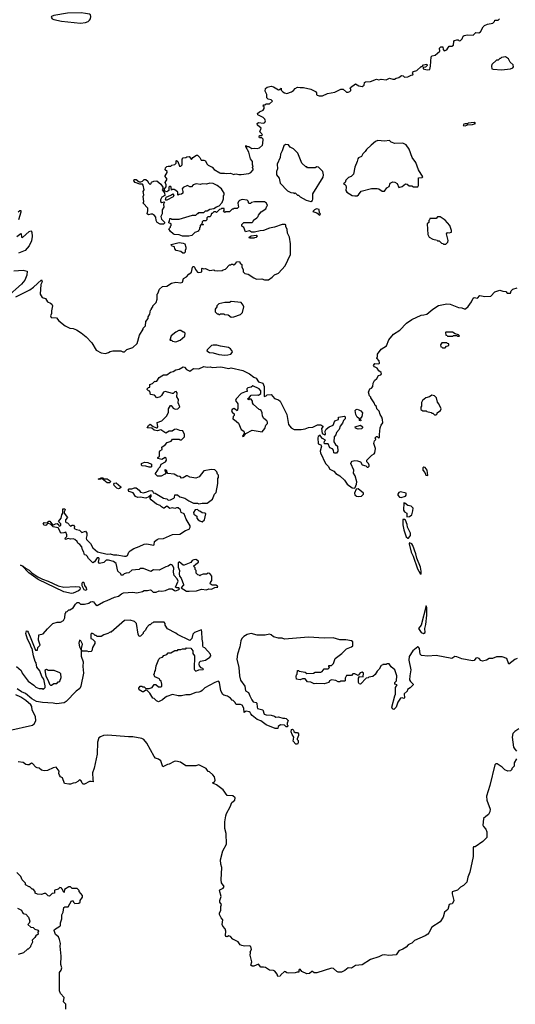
# Model space of a CAD drawing. Extents: x 2239781 to 2394849, y 665654 to 770575.
# Tile 39 of 147: x 2283381 to 2289362, y 703043 to 714916. Entities that reach past the tile are written whole.
import ezdxf

# ---------------------------------------------------------------- set-up
doc = ezdxf.new("R2010")
doc.units = 0

msp = doc.modelspace()

# ---------------------------------------------------------------- linework, layer by layer
at = {"layer": '0CON10XD'}
for points in [[(2284115, 714875), (2284175, 714882), (2284208, 714895), (2284225, 714910), (2284235, 714928), (2284239, 714955), (2284235, 714974), (2284225, 714982), (2284175, 714992), (2284125, 714997), (2283957, 714993), (2283794, 714966), (2283767, 714953), (2283762, 714945), (2283775, 714927), (2283795, 714919), (2283885, 714900), (2284115, 714875)], [(2285565, 711870), (2285580, 711875), (2285580, 711915), (2285585, 711920), (2285602, 711912), (2285625, 711918), (2285655, 711898), (2285675, 711893), (2285725, 711900), (2285733, 711893), (2285765, 711888), (2285825, 711890), (2285835, 711900), (2285865, 711910), (2285915, 711960), (2285928, 711962), (2285935, 711970), (2285955, 711970), (2285965, 711960), (2285977, 711963), (2286002, 711998), (2286035, 712000), (2286042, 711982), (2286060, 711965), (2286063, 711933), (2286080, 711905), (2286080, 711875), (2286100, 711855), (2286137, 711847), (2286205, 711802), (2286238, 711788), (2286305, 711792), (2286335, 711780), (2286385, 711780), (2286429, 711811), (2286455, 711840), (2286505, 711860), (2286585, 711950), (2286648, 712085), (2286648, 712215), (2286637, 712295), (2286614, 712344), (2286608, 712388), (2286593, 712423), (2286592, 712442), (2286585, 712448), (2286550, 712445), (2286457, 712413), (2286395, 712401), (2286325, 712374), (2286285, 712372), (2286215, 712354), (2286180, 712355), (2286155, 712370), (2286105, 712360), (2286085, 712410), (2286060, 712425), (2286060, 712445), (2286085, 712470), (2286185, 712470), (2286198, 712482), (2286202, 712498), (2286242, 712528), (2286258, 712542), (2286262, 712558), (2286295, 712600), (2286350, 712635), (2286362, 712668), (2286370, 712675), (2286360, 712705), (2286335, 712720), (2286215, 712720), (2286178, 712712), (2286165, 712700), (2286145, 712700), (2286138, 712728), (2286125, 712740), (2286065, 712750), (2286032, 712738), (2286020, 712725), (2286012, 712705), (2286020, 712655), (2286005, 712640), (2285965, 712640), (2285958, 712632), (2285945, 712630), (2285915, 712600), (2285865, 712600), (2285855, 712590), (2285840, 712605), (2285850, 712615), (2285848, 712638), (2285815, 712640), (2285808, 712632), (2285792, 712628), (2285758, 712592), (2285745, 712600), (2285725, 712600), (2285705, 712580), (2285695, 712580), (2285688, 712552), (2285675, 712540), (2285652, 712538), (2285640, 712525), (2285638, 712502), (2285628, 712492), (2285595, 712490), (2285582, 712478), (2285580, 712450), (2285600, 712445), (2285585, 712440), (2285575, 712450), (2285560, 712435), (2285560, 712415), (2285550, 712405), (2285550, 712385), (2285540, 712375), (2285540, 712365), (2285495, 712350), (2285458, 712312), (2285424, 712304), (2285345, 712304), (2285305, 712320), (2285247, 712327), (2285234, 712334), (2285201, 712361), (2285180, 712395), (2285200, 712415), (2285200, 712425), (2285210, 712435), (2285210, 712455), (2285180, 712465), (2285182, 712478), (2285190, 712485), (2285192, 712518), (2285205, 712520), (2285215, 712510), (2285305, 712512), (2285465, 712558), (2285505, 712560), (2285525, 712580), (2285535, 712580), (2285545, 712590), (2285605, 712590), (2285625, 712610), (2285645, 712610), (2285675, 712630), (2285725, 712640), (2285755, 712660), (2285788, 712672), (2285825, 712710), (2285840, 712755), (2285840, 712795), (2285847, 712803), (2285850, 712825), (2285828, 712858), (2285815, 712878), (2285765, 712918), (2285715, 712942), (2285675, 712947), (2285636, 712934), (2285585, 712937), (2285565, 712930), (2285512, 712938), (2285474, 712926), (2285455, 712900), (2285435, 712900), (2285405, 712918), (2285355, 712892), (2285340, 712875), (2285352, 712845), (2285352, 712825), (2285335, 712813), (2285305, 712810), (2285295, 712800), (2285290, 712805), (2285290, 712835), (2285265, 712858), (2285245, 712870), (2285225, 712870), (2285212, 712862), (2285210, 712895), (2285195, 712910), (2285180, 712895), (2285180, 712855), (2285155, 712842), (2285138, 712848), (2285130, 712855), (2285130, 712875), (2285148, 712902), (2285148, 712925), (2285138, 712955), (2285160, 712995), (2285138, 713025), (2285138, 713035), (2285160, 713075), (2285160, 713085), (2285138, 713105), (2285139, 713131), (2285155, 713147), (2285175, 713152), (2285205, 713150), (2285218, 713162), (2285255, 713170), (2285270, 713185), (2285270, 713215), (2285275, 713220), (2285288, 713208), (2285310, 713150), (2285325, 713148), (2285342, 713165), (2285340, 713235), (2285355, 713250), (2285387, 713253), (2285398, 713262), (2285425, 713268), (2285455, 713230), (2285470, 713255), (2285515, 713282), (2285525, 713282), (2285557, 713255), (2285572, 713222), (2285605, 713224), (2285625, 713216), (2285639, 713179), (2285654, 713164), (2285705, 713137), (2285730, 713110), (2285795, 713069), (2285806, 713064), (2285854, 713066), (2285875, 713061), (2285925, 713066), (2285965, 713050), (2285972, 713052), (2285995, 713056), (2286025, 713048), (2286055, 713048), (2286145, 713063), (2286172, 713075), (2286198, 713105), (2286200, 713115), (2286192, 713135), (2286198, 713155), (2286190, 713165), (2286192, 713205), (2286168, 713238), (2286147, 713317), (2286112, 713385), (2286112, 713398), (2286128, 713388), (2286147, 713387), (2286183, 713363), (2286215, 713368), (2286245, 713363), (2286275, 713370), (2286310, 713405), (2286317, 713423), (2286320, 713475), (2286305, 713490), (2286275, 713492), (2286270, 713505), (2286275, 713520), (2286305, 713520), (2286310, 713525), (2286305, 713540), (2286280, 713565), (2286297, 713607), (2286250, 713645), (2286248, 713665), (2286265, 713678), (2286325, 713668), (2286340, 713675), (2286348, 713695), (2286340, 713715), (2286320, 713735), (2286257, 713767), (2286250, 713785), (2286274, 713806), (2286318, 713825), (2286330, 713845), (2286330, 713865), (2286320, 713875), (2286322, 713888), (2286345, 713890), (2286355, 713900), (2286395, 713900), (2286430, 713935), (2286415, 713948), (2286378, 713958), (2286363, 713973), (2286362, 714015), (2286342, 714055), (2286348, 714085), (2286368, 714102), (2286415, 714113), (2286445, 714108), (2286505, 714072), (2286517, 714073), (2286535, 714090), (2286538, 714068), (2286555, 714048), (2286575, 714033), (2286605, 714027), (2286660, 714045), (2286686, 714064), (2286704, 714086), (2286735, 714102), (2286767, 714097), (2286805, 714097), (2286895, 714078), (2286952, 714052), (2286963, 714035), (2286962, 714015), (2286970, 714005), (2286995, 713998), (2287035, 714000), (2287095, 714027), (2287185, 714042), (2287255, 714080), (2287285, 714080), (2287325, 714042), (2287347, 714043), (2287365, 714050), (2287377, 714063), (2287377, 714077), (2287370, 714085), (2287375, 714100), (2287435, 714142), (2287475, 714120), (2287515, 714112), (2287538, 714125), (2287543, 714157), (2287553, 714167), (2287615, 714170), (2287685, 714198), (2287715, 714192), (2287745, 714200), (2287805, 714192), (2287845, 714212), (2287885, 714198), (2287905, 714198), (2287925, 714212), (2287955, 714218), (2287987, 714243), (2288008, 714238), (2288025, 714222), (2288065, 714228), (2288105, 714248), (2288125, 714250), (2288130, 714265), (2288123, 714277), (2288135, 714290), (2288175, 714302), (2288225, 714350), (2288238, 714352), (2288255, 714370), (2288273, 714377), (2288295, 714380), (2288297, 714363), (2288277, 714343), (2288252, 714338), (2288252, 714322), (2288297, 714313), (2288330, 714315), (2288340, 714355), (2288345, 714470), (2288358, 714482), (2288395, 714490), (2288450, 714535), (2288448, 714572), (2288463, 714587), (2288488, 714588), (2288490, 714555), (2288505, 714542), (2288535, 714552), (2288547, 714573), (2288562, 714598), (2288595, 714598), (2288615, 714610), (2288622, 714655), (2288630, 714665), (2288655, 714672), (2288672, 714672), (2288685, 714662), (2288700, 714665), (2288720, 714685), (2288732, 714718), (2288743, 714727), (2288785, 714732), (2288855, 714730), (2288885, 714760), (2288922, 714758), (2288941, 714769), (2288975, 714830), (2288990, 714845), (2289025, 714862), (2289090, 714875), (2289110, 714895), (2289115, 714910), (2289155, 714910), (2289173, 714927)], [(2289195, 714313), (2289305, 714323), (2289333, 714337), (2289342, 714348), (2289335, 714370), (2289300, 714405), (2289280, 714445), (2289245, 714470), (2289195, 714460), (2289185, 714450), (2289175, 714450), (2289155, 714430), (2289135, 714430), (2289080, 714375), (2289073, 714357), (2289080, 714325), (2289095, 714318), (2289195, 714313)], [(2288755, 713638), (2288775, 713643), (2288785, 713650), (2288845, 713651), (2288880, 713665), (2288865, 713676), (2288795, 713668), (2288785, 713660), (2288755, 713662), (2288740, 713655), (2288732, 713642), (2288755, 713638)], [(2287425, 712791), (2287455, 712794), (2287470, 712805), (2287502, 712848), (2287625, 712879), (2287695, 712882), (2287716, 712876), (2287755, 712850), (2287785, 712848), (2287811, 712889), (2287838, 712905), (2287850, 712945), (2287885, 712960), (2287907, 712957), (2287935, 712940), (2287955, 712892), (2287996, 712904), (2288035, 712938), (2288055, 712932), (2288081, 712911), (2288115, 712912), (2288135, 712900), (2288185, 712900), (2288192, 712915), (2288192, 713008), (2288237, 713013), (2288247, 713023), (2288194, 713104), (2288160, 713195), (2288116, 713256), (2288083, 713355), (2288046, 713406), (2288005, 713428), (2287907, 713423), (2287865, 713440), (2287845, 713458), (2287785, 713450), (2287705, 713460), (2287674, 713446), (2287622, 713405), (2287568, 713352), (2287552, 713325), (2287521, 713299), (2287504, 713266), (2287469, 713251), (2287460, 713240), (2287453, 713205), (2287424, 713136), (2287410, 713055), (2287380, 713025), (2287350, 713015), (2287315, 712980), (2287307, 712953), (2287290, 712935), (2287305, 712930), (2287317, 712917), (2287322, 712895), (2287318, 712855), (2287327, 712837), (2287395, 712798), (2287425, 712791)], [(2286895, 712722), (2286913, 712737), (2286919, 712751), (2286920, 712815), (2287042, 713018), (2287048, 713045), (2287038, 713085), (2286987, 713137), (2286965, 713140), (2286945, 713130), (2286855, 713130), (2286845, 713140), (2286835, 713140), (2286786, 713186), (2286736, 713306), (2286685, 713358), (2286645, 713378), (2286625, 713408), (2286588, 713412), (2286570, 713395), (2286550, 713335), (2286527, 713295), (2286523, 713255), (2286490, 713175), (2286493, 713117), (2286480, 713085), (2286480, 713045), (2286512, 713005), (2286523, 712945), (2286615, 712852), (2286655, 712832), (2286685, 712830), (2286695, 712820), (2286705, 712830), (2286732, 712802), (2286745, 712800), (2286765, 712780), (2286840, 712740), (2286895, 712722)], [(2285115, 712452), (2285075, 712452), (2285041, 712471), (2285028, 712495), (2285026, 712536), (2285010, 712555), (2284982, 712572), (2284965, 712572), (2284935, 712562), (2284918, 712575), (2284928, 712612), (2284928, 712645), (2284870, 712705), (2284880, 712725), (2284870, 712785), (2284878, 712805), (2284873, 712843), (2284882, 712865), (2284872, 712922), (2284862, 712932), (2284833, 712933), (2284775, 712953), (2284760, 712975), (2284762, 712988), (2284785, 712988), (2284825, 712960), (2284845, 712960), (2284865, 712970), (2284885, 712990), (2284905, 712990), (2284928, 712968), (2284930, 712955), (2284955, 712930), (2284968, 712942), (2284973, 712957), (2285001, 712969), (2285035, 712972), (2285083, 712933), (2285110, 712895), (2285110, 712875), (2285100, 712865), (2285127, 712827), (2285132, 712798), (2285098, 712775), (2285082, 712745), (2285080, 712725), (2285095, 712710), (2285125, 712720), (2285130, 712715), (2285118, 712692), (2285120, 712655), (2285102, 712625), (2285100, 712575), (2285086, 712544), (2285092, 712512), (2285128, 712475), (2285127, 712463), (2285115, 712452)], [(2285145, 712740), (2285140, 712745), (2285150, 712775), (2285205, 712800), (2285228, 712818), (2285240, 712795), (2285235, 712780), (2285155, 712742), (2285145, 712740)], [(2283362, 712598), (2283385, 712617), (2283396, 712616), (2283397, 712597), (2283366, 712504)], [(2287005, 712560), (2287010, 712575), (2287000, 712585), (2286995, 712628), (2286963, 712637), (2286940, 712625), (2286920, 712605), (2286967, 712587), (2287005, 712560)], [(2288525, 712210), (2288548, 712232), (2288552, 712255), (2288530, 712335), (2288545, 712350), (2288565, 712348), (2288590, 712355), (2288590, 712375), (2288572, 712435), (2288515, 712498), (2288455, 712538), (2288425, 712540), (2288405, 712520), (2288332, 712518), (2288328, 712502), (2288320, 712495), (2288318, 712472), (2288300, 712455), (2288308, 712328), (2288322, 712295), (2288368, 712268), (2288417, 712257), (2288425, 712250), (2288445, 712250), (2288472, 712222), (2288488, 712218), (2288495, 712210), (2288525, 712210)], [(2283345, 712303), (2283395, 712340), (2283400, 712335), (2283403, 712293), (2283415, 712288), (2283495, 712363), (2283515, 712372), (2283526, 712356), (2283533, 712303), (2283522, 712248), (2283495, 712188), (2283449, 712135), (2283368, 712102)], [(2286205, 712280), (2286155, 712280), (2286150, 712295), (2286175, 712309), (2286236, 712316), (2286250, 712305), (2286235, 712290), (2286213, 712287), (2286205, 712280)], [(2285365, 712100), (2285352, 712102), (2285325, 712120), (2285270, 712135), (2285252, 712152), (2285248, 712178), (2285220, 712185), (2285212, 712192), (2285210, 712205), (2285305, 712229), (2285355, 712222), (2285373, 712213), (2285387, 712175), (2285387, 712155), (2285378, 712135), (2285378, 712112), (2285365, 712100)], [(2283335, 711575), (2283502, 711658), (2283550, 711690), (2283645, 711780), (2283653, 711755), (2283638, 711725), (2283630, 711605), (2283652, 711565), (2283693, 711553), (2283716, 711516), (2283755, 711499), (2283771, 711485), (2283777, 711465), (2283764, 711405), (2283766, 711374), (2283754, 711345), (2283763, 711325), (2283825, 711320), (2283854, 711284), (2283932, 711225), (2283988, 711198), (2284025, 711191), (2284067, 711177), (2284125, 711141), (2284185, 711093), (2284251, 711021), (2284305, 710933), (2284365, 710898), (2284415, 710892), (2284455, 710902), (2284473, 710917), (2284505, 710922), (2284603, 710923), (2284625, 710910), (2284645, 710912), (2284675, 710940), (2284747, 710963), (2284797, 711013), (2284828, 711112), (2284870, 711185), (2284870, 711195), (2284900, 711225), (2284903, 711277), (2284930, 711315), (2284930, 711335), (2284950, 711365), (2284960, 711415), (2284970, 711425), (2284970, 711435), (2284990, 711455), (2284990, 711465), (2285028, 711505), (2285040, 711545), (2285040, 711605), (2285050, 711615), (2285070, 711665), (2285103, 711697), (2285155, 711702), (2285215, 711738), (2285265, 711750), (2285325, 711743), (2285345, 711752), (2285360, 711795), (2285396, 711814), (2285424, 711846), (2285455, 711870), (2285468, 711932), (2285475, 711940), (2285485, 711940), (2285496, 711926), (2285502, 711905), (2285525, 711871), (2285536, 711866), (2285565, 711870)], [(2283309, 711889), (2283425, 711895), (2283471, 711885), (2283469, 711835), (2283444, 711775), (2283405, 711726), (2283232, 711575)], [(2284073, 708623), (2284048, 708648), (2284026, 708656), (2283995, 708653), (2283965, 708660), (2283935, 708650), (2283932, 708665), (2283950, 708685), (2283950, 708705), (2283938, 708738), (2283915, 708728), (2283883, 708723), (2283870, 708735), (2283870, 708745), (2283845, 708790), (2283785, 708800), (2283752, 708832), (2283725, 708842), (2283715, 708840), (2283707, 708825), (2283695, 708819), (2283675, 708822), (2283666, 708835), (2283675, 708852), (2283715, 708850), (2283735, 708870), (2283745, 708870), (2283782, 708822), (2283815, 708838), (2283835, 708840), (2283848, 708828), (2283852, 708812), (2283865, 708810), (2283877, 708823), (2283877, 708837), (2283850, 708865), (2283882, 708905), (2283890, 708945), (2283900, 708965), (2283903, 709017), (2283925, 709020), (2283930, 709005), (2283918, 708982), (2283918, 708965), (2283958, 708915), (2283933, 708887), (2283935, 708860), (2283942, 708852), (2283958, 708848), (2283995, 708810), (2284015, 708822), (2284031, 708821), (2284042, 708805), (2284040, 708785), (2284047, 708777), (2284065, 708767), (2284105, 708762), (2284133, 708733), (2284175, 708750), (2284192, 708725), (2284192, 708695), (2284182, 708665), (2284188, 708648), (2284235, 708598), (2284266, 708546), (2284319, 708499), (2284435, 708470), (2284475, 708474), (2284512, 708462), (2284555, 708464), (2284645, 708447), (2284665, 708447), (2284682, 708455), (2284698, 708495), (2284715, 708513), (2284760, 708540), (2284825, 708562), (2284885, 708591), (2284915, 708597), (2284995, 708580), (2285005, 708582), (2285010, 708625), (2285040, 708650), (2285055, 708656), (2285115, 708660), (2285225, 708708), (2285315, 708711), (2285384, 708756), (2285425, 708772), (2285440, 708795), (2285439, 708815), (2285392, 708892), (2285366, 708956), (2285330, 708975), (2285320, 709005), (2285295, 709030), (2285275, 709032), (2285255, 709022), (2285225, 709030), (2285195, 709022), (2285155, 709049), (2285125, 709028), (2285115, 709028), (2285091, 709041), (2285075, 709058), (2285034, 709074), (2284966, 709126), (2284952, 709148), (2284968, 709165), (2284968, 709188), (2284938, 709162), (2284905, 709148), (2284835, 709160), (2284807, 709153), (2284780, 709165), (2284750, 709210), (2284702, 709225), (2284692, 709245), (2284702, 709258), (2284735, 709258), (2284765, 709272), (2284785, 709272), (2284822, 709245), (2284838, 709218), (2284875, 709210), (2284915, 709223), (2284945, 709237), (2284975, 709240), (2284990, 709225), (2284992, 709212), (2285015, 709208), (2285115, 709148), (2285157, 709137), (2285175, 709122), (2285200, 709125), (2285240, 709145), (2285250, 709155), (2285253, 709187), (2285285, 709188), (2285313, 709163), (2285375, 709148), (2285423, 709113), (2285478, 709088), (2285525, 709088), (2285545, 709078), (2285585, 709087), (2285645, 709088), (2285708, 709135), (2285733, 709195), (2285752, 709215), (2285773, 709325), (2285772, 709385), (2285780, 709395), (2285780, 709425), (2285770, 709435), (2285762, 709465), (2285735, 709490), (2285695, 709492), (2285605, 709476), (2285546, 709405), (2285505, 709387), (2285435, 709400), (2285405, 709414), (2285395, 709414), (2285355, 709391), (2285335, 709389), (2285318, 709408), (2285285, 709411), (2285245, 709436), (2285170, 709445), (2285160, 709455), (2285155, 709480), (2285135, 709490), (2285130, 709485), (2285132, 709475), (2285150, 709455), (2285133, 709437), (2285088, 709412), (2285045, 709411), (2285020, 709435), (2285020, 709445), (2285050, 709485), (2285058, 709505), (2285078, 709525), (2285090, 709555), (2285140, 709585), (2285152, 709605), (2285148, 709628), (2285135, 709638), (2285095, 709613), (2285050, 709625), (2285050, 709635), (2285070, 709655), (2285068, 709705), (2285074, 709716), (2285100, 709735), (2285095, 709760), (2285135, 709788), (2285162, 709818), (2285210, 709835), (2285225, 709860), (2285305, 709860), (2285315, 709850), (2285335, 709850), (2285370, 709885), (2285370, 709915), (2285348, 709958), (2285315, 709963), (2285275, 709979), (2285250, 709975), (2285220, 709955), (2285185, 709954), (2285145, 709932), (2285085, 709970), (2285039, 709959), (2285005, 709967), (2284975, 709990), (2284920, 709995), (2284935, 710022), (2284955, 710038), (2284992, 710012), (2285033, 709993), (2285040, 709995), (2285050, 710005), (2285042, 710058), (2285095, 710080), (2285155, 710140), (2285178, 710185), (2285178, 710225), (2285200, 710265), (2285210, 710265), (2285233, 710233), (2285258, 710218), (2285290, 710225), (2285312, 710248), (2285294, 710295), (2285298, 710335), (2285277, 710367), (2285283, 710415), (2285271, 710431), (2285252, 710428), (2285235, 710410), (2285225, 710408), (2285135, 710432), (2285117, 710423), (2285094, 710386), (2285075, 710368), (2285038, 710358), (2285009, 710389), (2284960, 710395), (2284950, 710435), (2284935, 710440), (2284920, 710455), (2284920, 710465), (2284935, 710480), (2284950, 710485), (2284952, 710518), (2284985, 710530), (2285013, 710557), (2285025, 710552), (2285035, 710558), (2285065, 710600), (2285097, 710623), (2285115, 710633), (2285155, 710634), (2285203, 710665), (2285235, 710675), (2285265, 710694), (2285305, 710704), (2285355, 710730), (2285372, 710725), (2285395, 710700), (2285435, 710680), (2285478, 710712), (2285545, 710706), (2285605, 710733), (2285645, 710726), (2285685, 710731), (2285705, 710724), (2285810, 710730), (2285905, 710711), (2285935, 710718), (2286075, 710688), (2286154, 710645), (2286205, 710604), (2286234, 710594), (2286265, 710550), (2286317, 710535), (2286330, 710495), (2286333, 710373), (2286355, 710380), (2286368, 710392), (2286415, 710397), (2286455, 710347), (2286505, 710331), (2286526, 710315), (2286606, 710155), (2286624, 710035), (2286659, 709995), (2286695, 709976), (2286777, 709973), (2286827, 709983), (2286865, 710000), (2286919, 710001), (2286975, 710030), (2287015, 710030), (2287040, 710015), (2287040, 710005), (2287022, 709985), (2287030, 709925), (2287065, 709910), (2287070, 709915), (2287068, 709955), (2287081, 709979), (2287114, 710006), (2287163, 710027), (2287185, 710078), (2287230, 710095), (2287230, 710125), (2287300, 710135), (2287307, 710127), (2287310, 710105), (2287290, 710085), (2287275, 710050), (2287248, 710015), (2287237, 709973), (2287205, 709940), (2287198, 709912), (2287178, 709885), (2287173, 709825), (2287194, 709794), (2287217, 709775), (2287220, 709715), (2287205, 709690), (2287185, 709688), (2287172, 709695), (2287167, 709727), (2287155, 709742), (2287122, 709755), (2287105, 709800), (2287065, 709802), (2287055, 709810), (2287060, 709835), (2287070, 709845), (2287035, 709868), (2287010, 709895), (2287008, 709908), (2286985, 709890), (2286978, 709875), (2286985, 709800), (2287015, 709788), (2287022, 709775), (2287009, 709715), (2287010, 709695), (2287072, 709565), (2287104, 709534), (2287124, 709495), (2287171, 709471), (2287195, 709446), (2287246, 709416), (2287302, 709365), (2287333, 709315), (2287395, 709270), (2287422, 709268), (2287430, 709275), (2287446, 709314), (2287451, 709345), (2287430, 709415), (2287408, 709448), (2287412, 709485), (2287378, 709565), (2287380, 709575), (2287395, 709592), (2287425, 709600), (2287456, 709596), (2287494, 709584), (2287515, 709550), (2287557, 709537), (2287575, 709520), (2287585, 709520), (2287598, 709532), (2287600, 709545), (2287590, 709565), (2287570, 709585), (2287570, 709605), (2287630, 709665), (2287659, 709681), (2287668, 709695), (2287674, 709745), (2287656, 709804), (2287663, 709837), (2287678, 709855), (2287670, 709875), (2287685, 709890), (2287695, 709890), (2287713, 709873), (2287725, 709880), (2287722, 709915), (2287733, 709993), (2287743, 710027), (2287762, 710055), (2287760, 710095), (2287750, 710125), (2287730, 710155), (2287720, 710195), (2287690, 710225), (2287685, 710250), (2287670, 710265), (2287657, 710297), (2287620, 710355), (2287620, 710365), (2287602, 710382), (2287592, 710425), (2287607, 710463), (2287628, 710475), (2287642, 710495), (2287647, 710535), (2287662, 710565), (2287689, 710591), (2287710, 710625), (2287740, 710635), (2287747, 710645), (2287743, 710663), (2287714, 710684), (2287693, 710713), (2287661, 710731), (2287652, 710745), (2287665, 710770), (2287714, 710766), (2287724, 710776), (2287721, 710801), (2287692, 710835), (2287700, 710855), (2287700, 710885), (2287745, 710944), (2287806, 710984), (2287834, 711055), (2287894, 711125), (2287967, 711173), (2288048, 711255), (2288115, 711301), (2288225, 711353), (2288259, 711359), (2288295, 711367), (2288365, 711426), (2288435, 711470), (2288535, 711489), (2288575, 711486), (2288675, 711447), (2288715, 711440), (2288745, 711428), (2288762, 711428), (2288793, 711457), (2288834, 711516), (2288852, 711558), (2288865, 711568), (2288905, 711560), (2288935, 711590), (2288995, 711578), (2289067, 711583), (2289114, 711636), (2289175, 711656), (2289211, 711641), (2289247, 711637), (2289265, 711620), (2289305, 711620), (2289310, 711645), (2289333, 711667), (2289385, 711682)], [(2285935, 711328), (2285965, 711332), (2286047, 711363), (2286070, 711385), (2286088, 711455), (2286080, 711475), (2286055, 711508), (2285935, 711518), (2285912, 711508), (2285857, 711507), (2285785, 711488), (2285760, 711465), (2285760, 711455), (2285740, 711425), (2285740, 711395), (2285765, 711370), (2285778, 711368), (2285785, 711360), (2285795, 711360), (2285805, 711370), (2285845, 711370), (2285853, 711363), (2285897, 711357), (2285935, 711328)], [(2285265, 711032), (2285317, 711053), (2285375, 711100), (2285380, 711135), (2285365, 711150), (2285355, 711150), (2285327, 711167), (2285303, 711167), (2285265, 711150), (2285210, 711105), (2285192, 711052), (2285215, 711050), (2285225, 711040), (2285265, 711032)], [(2288685, 711100), (2288690, 711105), (2288678, 711118), (2288635, 711130), (2288605, 711148), (2288525, 711150), (2288520, 711145), (2288522, 711112), (2288538, 711108), (2288545, 711100), (2288605, 711102), (2288615, 711110), (2288655, 711110), (2288665, 711100), (2288685, 711100)], [(2285855, 710871), (2285895, 710874), (2285930, 710885), (2285947, 710903), (2285948, 710915), (2285926, 710946), (2285902, 710962), (2285805, 710978), (2285762, 710992), (2285715, 710992), (2285695, 710987), (2285644, 710936), (2285640, 710925), (2285670, 710905), (2285715, 710900), (2285785, 710879), (2285855, 710871)], [(2288515, 710960), (2288532, 710978), (2288548, 710982), (2288558, 710992), (2288558, 711008), (2288542, 711012), (2288535, 711020), (2288475, 711020), (2288460, 710995), (2288462, 710972), (2288478, 710968), (2288485, 710960), (2288515, 710960)], [(2286075, 709890), (2286085, 709893), (2286110, 709925), (2286185, 709966), (2286308, 709945), (2286338, 709985), (2286352, 710025), (2286372, 710045), (2286372, 710065), (2286365, 710080), (2286327, 710107), (2286310, 710135), (2286306, 710175), (2286295, 710202), (2286285, 710212), (2286270, 710215), (2286203, 710275), (2286192, 710295), (2286192, 710315), (2286175, 710340), (2286155, 710340), (2286145, 710332), (2286130, 710345), (2286148, 710352), (2286175, 710390), (2286245, 710393), (2286265, 710388), (2286292, 710408), (2286292, 710442), (2286273, 710463), (2286195, 710502), (2286174, 710486), (2286134, 710476), (2286122, 710465), (2286128, 710432), (2286115, 710432), (2286053, 710407), (2285993, 710345), (2285987, 710325), (2286014, 710284), (2286013, 710227), (2286005, 710200), (2285987, 710217), (2285965, 710227), (2285945, 710217), (2285938, 710205), (2285945, 710182), (2285970, 710165), (2285970, 710145), (2285958, 710132), (2285953, 710103), (2285975, 710093), (2286021, 710051), (2286054, 709974), (2286086, 709956), (2286092, 709945), (2286092, 709928), (2286070, 709895), (2286075, 709890)], [(2288405, 710150), (2288418, 710162), (2288420, 710175), (2288460, 710205), (2288468, 710225), (2288440, 710285), (2288423, 710303), (2288410, 710355), (2288385, 710380), (2288355, 710390), (2288325, 710370), (2288283, 710357), (2288244, 710326), (2288228, 710302), (2288230, 710255), (2288220, 710245), (2288220, 710215), (2288245, 710200), (2288285, 710200), (2288295, 710190), (2288345, 710180), (2288355, 710170), (2288365, 710170), (2288385, 710150), (2288405, 710150)], [(2287495, 710080), (2287480, 710085), (2287480, 710105), (2287454, 710124), (2287439, 710155), (2287430, 710205), (2287440, 710215), (2287455, 710220), (2287475, 710213), (2287499, 710199), (2287520, 710175), (2287508, 710132), (2287490, 710105), (2287492, 710092), (2287500, 710085), (2287495, 710080)], [(2287465, 709980), (2287435, 709992), (2287430, 710005), (2287495, 710028), (2287518, 710005), (2287517, 709993), (2287505, 709982), (2287465, 709980)], [(2284965, 709520), (2284945, 709520), (2284905, 709534), (2284860, 709535), (2284850, 709545), (2284850, 709565), (2284888, 709582), (2284927, 709577), (2284970, 709555), (2284970, 709525), (2284965, 709520)], [(2288305, 709420), (2288298, 709485), (2288276, 709516), (2288258, 709522), (2288248, 709512), (2288248, 709485), (2288270, 709455), (2288284, 709424), (2288305, 709420)], [(2284465, 709330), (2284435, 709332), (2284375, 709380), (2284345, 709370), (2284330, 709375), (2284365, 709390), (2284385, 709390), (2284395, 709380), (2284435, 709380), (2284472, 709355), (2284476, 709344), (2284465, 709330)], [(2284575, 709260), (2284555, 709268), (2284521, 709301), (2284518, 709315), (2284524, 709326), (2284545, 709332), (2284600, 709285), (2284600, 709275), (2284585, 709263), (2284575, 709260)], [(2287475, 709166), (2287505, 709169), (2287530, 709195), (2287530, 709205), (2287465, 709258), (2287440, 709255), (2287422, 709208), (2287427, 709185), (2287445, 709172), (2287475, 709166)], [(2287985, 709153), (2288035, 709170), (2288046, 709184), (2288045, 709208), (2287975, 709221), (2287955, 709213), (2287944, 709195), (2287945, 709182), (2287965, 709159), (2287985, 709153)], [(2288052, 708922), (2288085, 708924), (2288113, 708945), (2288126, 708994), (2288128, 709025), (2288105, 709052), (2288065, 709058), (2288028, 709088), (2288015, 709090), (2288012, 709002), (2288025, 708983), (2288052, 708965), (2288052, 708922)], [(2285585, 708862), (2285610, 708885), (2285627, 708957), (2285617, 708967), (2285585, 708970), (2285555, 708990), (2285542, 708992), (2285525, 709010), (2285500, 709005), (2285478, 708975), (2285482, 708955), (2285518, 708928), (2285520, 708905), (2285537, 708887), (2285555, 708872), (2285585, 708862)], [(2288075, 708663), (2288096, 708695), (2288098, 708725), (2288060, 708795), (2288055, 708828), (2288035, 708880), (2288025, 708890), (2288005, 708890), (2288004, 708825), (2288016, 708765), (2288045, 708679), (2288065, 708664), (2288075, 708663)], [(2283344, 707115), (2283399, 707069), (2283411, 707035), (2283485, 706938), (2283551, 706891), (2283575, 706868), (2283615, 706850), (2283655, 706850), (2283665, 706840), (2283688, 706862), (2283690, 706885), (2283674, 706965), (2283648, 706998), (2283623, 707065), (2283588, 707108), (2283579, 707159), (2283568, 707178), (2283547, 707245), (2283532, 707332), (2283519, 707349), (2283508, 707385), (2283476, 707445), (2283457, 707515), (2283464, 707546), (2283475, 707543), (2283485, 707530), (2283509, 707475), (2283573, 707315), (2283598, 707312), (2283600, 707345), (2283630, 707375), (2283610, 707435), (2283612, 707498), (2283665, 707512), (2283715, 707572), (2283780, 707635), (2283835, 707652), (2283875, 707652), (2283909, 707671), (2283927, 707703), (2283930, 707755), (2283940, 707765), (2283940, 707775), (2283955, 707780), (2283975, 707800), (2283985, 707800), (2284026, 707824), (2284055, 707870), (2284075, 707890), (2284095, 707890), (2284115, 707870), (2284165, 707868), (2284215, 707882), (2284234, 707896), (2284261, 707901), (2284274, 707895), (2284295, 707864), (2284315, 707854), (2284392, 707898), (2284435, 707911), (2284527, 707953), (2284572, 707965), (2284608, 707992), (2284636, 708004), (2284745, 708013), (2284795, 708004), (2284865, 708023), (2284885, 708035), (2284925, 708033), (2284955, 708042), (2284969, 708039), (2284994, 708015), (2285012, 708012), (2285027, 708013), (2285065, 708030), (2285095, 708027), (2285140, 708035), (2285185, 708052), (2285222, 708052), (2285248, 708035), (2285265, 708031), (2285302, 708045), (2285310, 708055), (2285300, 708065), (2285276, 708066), (2285262, 708075), (2285294, 708145), (2285282, 708172), (2285246, 708216), (2285239, 708255), (2285240, 708305), (2285226, 708335), (2285215, 708343), (2285200, 708345), (2285174, 708326), (2285145, 708320), (2285065, 708280), (2284998, 708282), (2284965, 708262), (2284875, 708298), (2284835, 708300), (2284822, 708288), (2284733, 708277), (2284700, 708245), (2284665, 708243), (2284644, 708236), (2284625, 708220), (2284605, 708220), (2284600, 708235), (2284566, 708266), (2284545, 708358), (2284515, 708384), (2284455, 708400), (2284425, 708398), (2284395, 708370), (2284345, 708360), (2284332, 708375), (2284342, 708415), (2284335, 708427), (2284315, 708428), (2284283, 708377), (2284265, 708368), (2284254, 708374), (2284211, 708421), (2284196, 708446), (2284185, 708458), (2284162, 708465), (2284157, 708497), (2284140, 708525), (2284131, 708561), (2284109, 708589), (2284082, 708605), (2284073, 708623)], [(2288225, 708230), (2288227, 708265), (2288217, 708315), (2288173, 708423), (2288162, 708475), (2288125, 708575), (2288113, 708595), (2288085, 708607), (2288080, 708595), (2288106, 708495), (2288128, 708448), (2288181, 708295), (2288215, 708238), (2288225, 708230)], [(2284005, 707997), (2283915, 708016), (2283605, 708164), (2283492, 708245), (2283410, 708330), (2283392, 708338), (2283425, 708328), (2283452, 708302), (2283495, 708278), (2283526, 708246), (2283599, 708199), (2283658, 708168), (2283725, 708146), (2283845, 708090), (2283915, 708072), (2284055, 708083), (2284098, 708078), (2284113, 708065), (2284108, 708042), (2284091, 708029), (2284025, 708002), (2284005, 707997)], [(2285425, 708024), (2285515, 708030), (2285575, 708050), (2285635, 708042), (2285665, 708052), (2285695, 708051), (2285735, 708071), (2285772, 708075), (2285770, 708085), (2285747, 708097), (2285705, 708098), (2285680, 708115), (2285682, 708128), (2285700, 708155), (2285700, 708205), (2285675, 708238), (2285655, 708242), (2285635, 708230), (2285595, 708230), (2285562, 708218), (2285555, 708210), (2285548, 708218), (2285532, 708222), (2285512, 708242), (2285510, 708275), (2285500, 708285), (2285500, 708305), (2285480, 708325), (2285505, 708352), (2285540, 708375), (2285540, 708385), (2285506, 708406), (2285482, 708405), (2285463, 708395), (2285445, 708372), (2285365, 708337), (2285355, 708338), (2285305, 708378), (2285294, 708365), (2285294, 708314), (2285310, 708275), (2285304, 708234), (2285308, 708208), (2285331, 708181), (2285360, 708105), (2285360, 708095), (2285344, 708086), (2285330, 708065), (2285395, 708027), (2285425, 708024)], [(2284185, 708032), (2284160, 708040), (2284135, 708090), (2284135, 708120), (2284145, 708137), (2284155, 708130), (2284164, 708094), (2284185, 708065), (2284189, 708045), (2284185, 708032)], [(2288255, 707514), (2288274, 707526), (2288272, 707575), (2288284, 707625), (2288296, 707735), (2288294, 707824), (2288285, 707850), (2288226, 707615), (2288192, 707575), (2288225, 707528), (2288255, 707514)], [(2287932, 707005), (2287910, 707075), (2287862, 707112), (2287838, 707148), (2287815, 707150), (2287805, 707140), (2287765, 707140), (2287758, 707132), (2287745, 707130), (2287720, 707085), (2287695, 707060), (2287669, 707021), (2287642, 706998), (2287595, 706990), (2287585, 706980), (2287562, 706978), (2287495, 706902), (2287477, 706907), (2287469, 706925), (2287470, 706975), (2287482, 706998), (2287528, 706992), (2287529, 707035), (2287515, 707049), (2287490, 707040), (2287465, 707010), (2287425, 707028), (2287403, 707027), (2287385, 707010), (2287325, 707010), (2287310, 706975), (2287310, 706945), (2287302, 706938), (2287255, 706940), (2287245, 706930), (2287225, 706930), (2287195, 706948), (2287145, 706958), (2287120, 706945), (2287110, 706925), (2287055, 706907), (2286965, 706911), (2286935, 706907), (2286896, 706926), (2286855, 706933), (2286825, 706970), (2286795, 706970), (2286765, 706958), (2286723, 706963), (2286718, 706995), (2286720, 707015), (2286730, 707025), (2286732, 707068), (2286745, 707070), (2286755, 707060), (2286825, 707048), (2286845, 707032), (2286925, 707038), (2286945, 707048), (2287015, 707047), (2287033, 707057), (2287055, 707088), (2287105, 707090), (2287120, 707105), (2287110, 707115), (2287112, 707128), (2287145, 707130), (2287168, 707152), (2287188, 707215), (2287267, 707273), (2287325, 707330), (2287385, 707352), (2287400, 707365), (2287400, 707415), (2287385, 707428), (2287315, 707437), (2287245, 707438), (2287165, 707464), (2287055, 707460), (2286865, 707470), (2286575, 707448), (2286548, 707458), (2286505, 707460), (2286446, 707476), (2286415, 707500), (2286395, 707507), (2286345, 707494), (2286245, 707496), (2286175, 707514), (2286126, 707504), (2286085, 707478), (2286062, 707455), (2286048, 707425), (2286037, 707353), (2286008, 707265), (2286003, 707205), (2286026, 707106), (2286033, 707005), (2286045, 706950), (2286100, 706880), (2286106, 706825), (2286142, 706802), (2286157, 706765), (2286181, 706715), (2286200, 706690), (2286235, 706682), (2286242, 706675), (2286246, 706626), (2286252, 706612), (2286314, 706594), (2286333, 706543), (2286356, 706534), (2286415, 706530), (2286456, 706516), (2286474, 706504), (2286505, 706508), (2286555, 706492), (2286580, 706495), (2286595, 706490), (2286620, 706465), (2286610, 706435), (2286610, 706415), (2286618, 706405), (2286615, 706390), (2286595, 706390), (2286578, 706408), (2286528, 706412), (2286500, 706395), (2286495, 706370), (2286465, 706368), (2286355, 706412), (2286291, 706461), (2286246, 706476), (2286187, 706527), (2286170, 706545), (2286163, 706563), (2286151, 706571), (2286115, 706578), (2286092, 706562), (2286087, 706615), (2286065, 706652), (2286045, 706660), (2285995, 706660), (2285978, 706688), (2285957, 706707), (2285945, 706710), (2285926, 706736), (2285889, 706759), (2285845, 706770), (2285831, 706781), (2285808, 706825), (2285793, 706923), (2285786, 706936), (2285775, 706939), (2285738, 706925), (2285615, 706861), (2285585, 706827), (2285566, 706814), (2285545, 706806), (2285505, 706803), (2285435, 706774), (2285385, 706776), (2285335, 706763), (2285295, 706764), (2285225, 706780), (2285156, 706754), (2285135, 706742), (2285105, 706713), (2285055, 706692), (2285034, 706704), (2285005, 706730), (2284990, 706735), (2284952, 706795), (2284918, 706828), (2284905, 706830), (2284875, 706810), (2284863, 706813), (2284824, 706834), (2284820, 706855), (2284835, 706880), (2284855, 706880), (2284865, 706870), (2284885, 706870), (2284905, 706850), (2284945, 706852), (2284980, 706865), (2285005, 706900), (2285025, 706900), (2285055, 706872), (2285085, 706872), (2285095, 706880), (2285098, 706905), (2285088, 706938), (2285072, 706952), (2285068, 706968), (2285012, 706992), (2285000, 707025), (2285008, 707032), (2285012, 707055), (2285022, 707068), (2285028, 707125), (2285060, 707205), (2285075, 707220), (2285105, 707230), (2285122, 707248), (2285158, 707262), (2285175, 707280), (2285205, 707280), (2285255, 707310), (2285285, 707310), (2285295, 707320), (2285325, 707320), (2285345, 707330), (2285385, 707330), (2285395, 707340), (2285448, 707338), (2285470, 707305), (2285470, 707275), (2285490, 707245), (2285488, 707085), (2285490, 707075), (2285505, 707062), (2285545, 707078), (2285595, 707080), (2285598, 707088), (2285571, 707101), (2285552, 707125), (2285548, 707145), (2285552, 707168), (2285565, 707180), (2285625, 707192), (2285675, 707228), (2285688, 707245), (2285682, 707265), (2285615, 707340), (2285600, 707345), (2285593, 707363), (2285592, 707405), (2285583, 707445), (2285581, 707535), (2285575, 707558), (2285490, 707525), (2285470, 707505), (2285460, 707455), (2285435, 707432), (2285285, 707502), (2285265, 707520), (2285165, 707570), (2285138, 707615), (2285137, 707637), (2285125, 707650), (2284995, 707650), (2284988, 707642), (2284975, 707640), (2284955, 707620), (2284945, 707620), (2284910, 707585), (2284900, 707555), (2284870, 707525), (2284870, 707515), (2284838, 707482), (2284825, 707480), (2284810, 707505), (2284792, 707635), (2284765, 707660), (2284715, 707677), (2284645, 707670), (2284485, 707530), (2284475, 707530), (2284447, 707513), (2284395, 707500), (2284365, 707480), (2284315, 707480), (2284305, 707490), (2284292, 707492), (2284278, 707508), (2284252, 707518), (2284240, 707505), (2284240, 707455), (2284258, 707448), (2284288, 707418), (2284290, 707395), (2284260, 707345), (2284250, 707305), (2284242, 707298), (2284215, 707292), (2284195, 707300), (2284132, 707302), (2284128, 707335), (2284140, 707385), (2284118, 707428), (2284105, 707433), (2284095, 707400), (2284105, 707352), (2284122, 707312), (2284122, 707278), (2284125, 707242), (2284147, 707175), (2284144, 707116), (2284151, 707035), (2284121, 706879), (2284107, 706853), (2284061, 706819), (2283941, 706695), (2283920, 706680), (2283825, 706665), (2283785, 706674), (2283655, 706682), (2283585, 706695), (2283529, 706725), (2283453, 706793), (2283405, 706810), (2283349, 706849)], [(2289385, 707212), (2289355, 707203), (2289285, 707144), (2289260, 707215), (2289205, 707233), (2289135, 707233), (2289085, 707215), (2289045, 707214), (2289013, 707195), (2288965, 707183), (2288945, 707190), (2288925, 707212), (2288905, 707221), (2288885, 707216), (2288865, 707191), (2288844, 707186), (2288715, 707209), (2288655, 707235), (2288634, 707236), (2288595, 707214), (2288405, 707249), (2288305, 707242), (2288231, 707251), (2288215, 707265), (2288205, 707334), (2288195, 707351), (2288185, 707353), (2288124, 707305), (2288083, 707237), (2288078, 707195), (2288101, 707075), (2288088, 707005), (2288086, 706955), (2288096, 706935), (2288130, 706905), (2288131, 706895), (2288095, 706858), (2288062, 706838), (2288055, 706820), (2288022, 706788), (2288025, 706740), (2288015, 706732), (2287995, 706740), (2287977, 706733), (2287943, 706685), (2287923, 706625), (2287895, 706600), (2287880, 706605), (2287873, 706625), (2287907, 706763), (2287918, 706785), (2287917, 706863), (2287938, 706895), (2287910, 706905), (2287910, 706925), (2287930, 706945), (2287932, 707005)], [(2283765, 706890), (2283795, 706910), (2283828, 706912), (2283845, 706930), (2283855, 706930), (2283865, 706940), (2283882, 706985), (2283877, 707027), (2283865, 707040), (2283797, 707067), (2283725, 707070), (2283718, 707078), (2283705, 707080), (2283683, 707067), (2283695, 707000), (2283726, 706946), (2283740, 706905), (2283755, 706890), (2283765, 706890)], [(2283250, 706345), (2283535, 706410), (2283557, 706425), (2283575, 706460), (2283571, 706515), (2283532, 706592), (2283526, 706634), (2283514, 706655), (2283457, 706705), (2283396, 706745), (2283335, 706776)], [(2286735, 706180), (2286715, 706180), (2286682, 706215), (2286688, 706265), (2286668, 706295), (2286658, 706328), (2286663, 706357), (2286675, 706360), (2286685, 706350), (2286691, 706331), (2286705, 706322), (2286735, 706319), (2286746, 706305), (2286747, 706285), (2286730, 706245), (2286730, 706235), (2286740, 706225), (2286742, 706195), (2286735, 706180)], [(2289406, 706364), (2289355, 706332), (2289332, 706308), (2289323, 706265), (2289342, 706145), (2289355, 706120), (2289378, 706095)], [(2289378, 706002), (2289350, 705955), (2289350, 705915), (2289320, 705885), (2289320, 705875), (2289305, 705860), (2289273, 705853), (2289235, 705872), (2289205, 705902), (2289145, 705942), (2289128, 705942), (2289115, 705930), (2289055, 705682), (2289014, 705555), (2289019, 705505), (2289057, 705395), (2289056, 705364), (2289039, 705331), (2289005, 705310), (2288980, 705285), (2288975, 705240), (2288972, 705205), (2288978, 705188), (2289008, 705155), (2289020, 705125), (2289018, 705055), (2288970, 705005), (2288877, 704943), (2288858, 704942), (2288852, 704935), (2288854, 704825), (2288814, 704635), (2288789, 704575), (2288776, 704515), (2288736, 704474), (2288700, 704455), (2288665, 704418), (2288602, 704398), (2288600, 704375), (2288620, 704295), (2288618, 704285), (2288600, 704255), (2288575, 704252), (2288562, 704245), (2288547, 704185), (2288506, 704154), (2288493, 704095), (2288455, 704038), (2288354, 703975), (2288319, 703905), (2288305, 703890), (2288275, 703870), (2288146, 703814), (2288115, 703780), (2288095, 703771), (2288069, 703761), (2288045, 703732), (2288005, 703708), (2287955, 703690), (2287925, 703641), (2287835, 703632), (2287785, 703639), (2287756, 703634), (2287715, 703614), (2287615, 703584), (2287515, 703521), (2287435, 703510), (2287385, 703478), (2287345, 703482), (2287305, 703450), (2287265, 703432), (2287225, 703432), (2287208, 703438), (2287170, 703475), (2287145, 703480), (2286968, 703422), (2286933, 703423), (2286915, 703440), (2286905, 703440), (2286877, 703413), (2286845, 703412), (2286787, 703437), (2286765, 703468), (2286750, 703455), (2286748, 703432), (2286728, 703432), (2286705, 703422), (2286625, 703420), (2286605, 703422), (2286590, 703435), (2286575, 703438), (2286532, 703398), (2286525, 703382), (2286495, 703380), (2286490, 703405), (2286460, 703445), (2286443, 703453), (2286395, 703454), (2286346, 703486), (2286325, 703493), (2286293, 703493), (2286265, 703528), (2286205, 703502), (2286188, 703502), (2286170, 703515), (2286182, 703555), (2286163, 703635), (2286168, 703665), (2286162, 703675), (2286178, 703705), (2286172, 703742), (2286155, 703750), (2286095, 703746), (2286061, 703751), (2286042, 703762), (2286018, 703795), (2285955, 703830), (2285925, 703862), (2285905, 703868), (2285885, 703858), (2285872, 703862), (2285863, 703875), (2285870, 703925), (2285862, 703955), (2285832, 703985), (2285823, 704005), (2285832, 704062), (2285812, 704085), (2285792, 704125), (2285792, 704145), (2285808, 704175), (2285808, 704222), (2285818, 704245), (2285798, 704275), (2285798, 704295), (2285812, 704345), (2285792, 704415), (2285798, 704425), (2285838, 704445), (2285850, 704465), (2285817, 704507), (2285813, 704545), (2285820, 704695), (2285807, 704735), (2285804, 704784), (2285831, 704895), (2285878, 704975), (2285872, 705105), (2285858, 705165), (2285858, 705245), (2285867, 705315), (2285877, 705345), (2285923, 705425), (2285940, 705475), (2285976, 705505), (2285980, 705535), (2285955, 705557), (2285885, 705562), (2285835, 705628), (2285755, 705688), (2285720, 705705), (2285710, 705715), (2285733, 705727), (2285740, 705745), (2285732, 705785), (2285712, 705812), (2285670, 705845), (2285655, 705850), (2285630, 705885), (2285545, 705930), (2285505, 705921), (2285385, 705918), (2285320, 705965), (2285265, 705977), (2285245, 705972), (2285185, 705938), (2285164, 705936), (2285108, 705908), (2285085, 705980), (2285055, 706000), (2285022, 706012), (2285005, 706030), (2284914, 706194), (2284878, 706235), (2284855, 706249), (2284745, 706268), (2284695, 706268), (2284445, 706290), (2284394, 706286), (2284355, 706270), (2284337, 706255), (2284319, 706205), (2284318, 706058), (2284279, 705891), (2284258, 705835), (2284262, 705755), (2284270, 705725), (2284245, 705732), (2284225, 705729), (2284165, 705698), (2284148, 705698), (2284135, 705710), (2284125, 705738), (2284105, 705750), (2284085, 705730), (2284056, 705714), (2284025, 705711), (2283995, 705696), (2283975, 705696), (2283923, 705705), (2283898, 705775), (2283875, 705788), (2283860, 705805), (2283853, 705825), (2283856, 705856), (2283823, 705903), (2283784, 705896), (2283717, 705863), (2283675, 705857), (2283645, 705867), (2283615, 705892), (2283594, 705894), (2283575, 705902), (2283535, 705948), (2283525, 705950), (2283495, 705933), (2283475, 705930), (2283454, 705934), (2283425, 705958), (2283365, 705966)], [(2283940, 702985), (2283940, 703045), (2283910, 703075), (2283920, 703125), (2283872, 703172), (2283860, 703205), (2283860, 703425), (2283880, 703455), (2283890, 703485), (2283878, 703525), (2283882, 703625), (2283868, 703745), (2283872, 703775), (2283862, 703825), (2283848, 703855), (2283812, 703885), (2283798, 703935), (2283800, 703945), (2283866, 703984), (2283873, 703995), (2283874, 704026), (2283889, 704075), (2283888, 704122), (2283907, 704153), (2283915, 704210), (2283925, 704220), (2283965, 704220), (2284005, 704290), (2284025, 704290), (2284030, 704275), (2284048, 704258), (2284097, 704263), (2284110, 704275), (2284110, 704295), (2284138, 704335), (2284138, 704355), (2284100, 704405), (2284100, 704415), (2284075, 704438), (2284015, 704440), (2283995, 704458), (2283975, 704458), (2283922, 704428), (2283920, 704395), (2283915, 704390), (2283898, 704428), (2283890, 704435), (2283890, 704445), (2283865, 704450), (2283845, 704430), (2283805, 704420), (2283800, 704415), (2283800, 704385), (2283775, 704380), (2283742, 704348), (2283725, 704350), (2283695, 704380), (2283675, 704380), (2283645, 704368), (2283595, 704370), (2283570, 704385), (2283570, 704405), (2283545, 704430), (2283532, 704432), (2283505, 704460), (2283495, 704460), (2283450, 704485), (2283450, 704505), (2283412, 704545), (2283396, 704586), (2283345, 704632)], [(2283355, 704202), (2283405, 704180), (2283415, 704150), (2283425, 704140), (2283455, 704130), (2283488, 704095), (2283502, 704045), (2283495, 704020), (2283480, 704005), (2283515, 703973), (2283545, 703968), (2283565, 703950), (2283605, 703938), (2283610, 703925), (2283602, 703915), (2283605, 703890), (2283575, 703870), (2283565, 703850), (2283533, 703817), (2283537, 703793), (2283510, 703745), (2283510, 703735), (2283485, 703710), (2283475, 703710), (2283427, 703663), (2283365, 703642)]]:
    msp.add_lwpolyline(points, dxfattribs=at)

doc.saveas('drawing.dxf')
